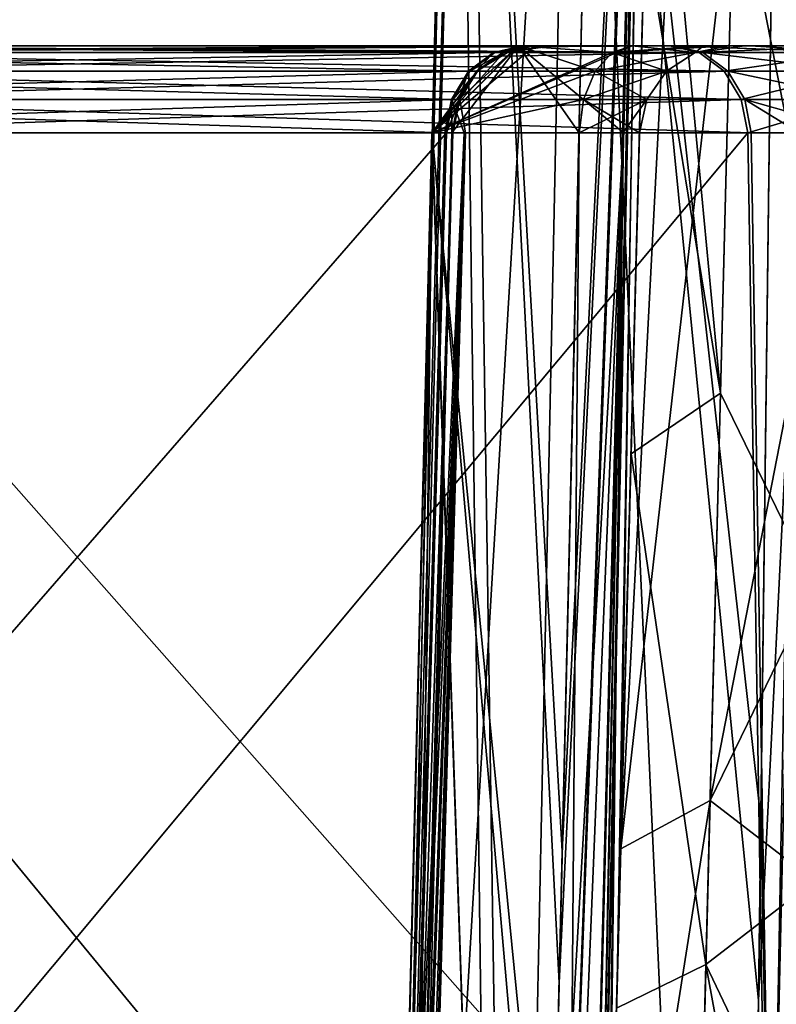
# Model space of a CAD drawing. Header units: inches. Extents: x -9.1 to 9.1, y -3.8 to 4.3.
# Tile 232 of 233: x -7.267 to -7.013, y 0.204 to 0.534. Entities that reach past the tile are written whole.
import ezdxf

# ---------------------------------------------------------------- set-up
doc = ezdxf.new("R2010")
doc.units = ezdxf.units.IN
doc.header["$LTSCALE"] = 65.185185
doc.header["$MEASUREMENT"] = 0
for name, color, linetype in [('1124', 7, 'CONTINUOUS'), ('1125', 7, 'CONTINUOUS'), ('1155', 7, 'CONTINUOUS'), ('1169', 7, 'CONTINUOUS'), ('2716', 7, 'CONTINUOUS'), ('2728', 7, 'CONTINUOUS'), ('2752', 7, 'CONTINUOUS'), ('2764', 7, 'CONTINUOUS'), ('322', 7, 'CONTINUOUS'), ('324', 7, 'CONTINUOUS'), ('3253', 7, 'CONTINUOUS'), ('3255', 7, 'CONTINUOUS'), ('3259', 7, 'CONTINUOUS'), ('326', 7, 'CONTINUOUS'), ('3263', 7, 'CONTINUOUS'), ('3265', 7, 'CONTINUOUS'), ('3267', 7, 'CONTINUOUS'), ('328', 7, 'CONTINUOUS'), ('3285', 7, 'CONTINUOUS'), ('3291', 7, 'CONTINUOUS'), ('330', 7, 'CONTINUOUS'), ('400', 7, 'CONTINUOUS'), ('414', 7, 'CONTINUOUS'), ('5943', 7, 'CONTINUOUS'), ('5949', 7, 'CONTINUOUS'), ('7999', 7, 'CONTINUOUS'), ('8026', 7, 'CONTINUOUS'), ('8027', 7, 'CONTINUOUS'), ('8031', 7, 'CONTINUOUS'), ('8032', 7, 'CONTINUOUS'), ('8033', 7, 'CONTINUOUS'), ('8034', 7, 'CONTINUOUS'), ('8035', 7, 'CONTINUOUS'), ('8036', 7, 'CONTINUOUS'), ('8037', 7, 'CONTINUOUS'), ('8038', 7, 'CONTINUOUS'), ('8039', 7, 'CONTINUOUS'), ('8043', 7, 'CONTINUOUS'), ('8044', 7, 'CONTINUOUS')]:
    doc.layers.add(name, color=color, linetype=linetype)

msp = doc.modelspace()

# ---------------------------------------------------------------- linework, layer by layer
at = {"layer": '1124', "linetype": 'Continuous'}
for points in [[(-6.97305, 0.5897, 4.02475), (-7.02695, 0.5897, 4.02475), (-7.03501, 0.27211, 4.38275), (-6.97305, 0.5897, 4.02475)], [(-6.97305, 0.5897, 4.02475), (-7.03501, 0.27211, 4.38275), (-6.96845, 0.40861, 4.26956), (-6.97305, 0.5897, 4.02475)], [(-6.96845, 0.40861, 4.26956), (-7.03501, 0.27211, 4.38275), (-6.96359, 0.21709, 4.41808), (-6.96845, 0.40861, 4.26956)], [(-7.03501, 0.27211, 4.38275), (-7.04051, 0.05586, 4.49567), (-6.96359, 0.21709, 4.41808), (-7.03501, 0.27211, 4.38275)], [(-7.0481, -0.24309, 4.55803), (-6.9519, -0.24309, 4.55803), (-6.96359, 0.21709, 4.41808), (-7.0481, -0.24309, 4.55803)], [(-7.04051, 0.05586, 4.49567), (-7.0481, -0.24309, 4.55803), (-6.96359, 0.21709, 4.41808), (-7.04051, 0.05586, 4.49567)]]:
    msp.add_3dface(points, dxfattribs=at)
at = {"layer": '1125', "linetype": 'Continuous'}
for points in [[(-7.02695, 0.5897, -4.02475), (-6.96499, 0.27211, -4.38275), (-7.03155, 0.40861, -4.26956), (-7.02695, 0.5897, -4.02475)], [(-7.02695, 0.5897, -4.02475), (-6.97305, 0.5897, -4.02475), (-6.96499, 0.27211, -4.38275), (-7.02695, 0.5897, -4.02475)], [(-7.03155, 0.40861, -4.26956), (-6.96499, 0.27211, -4.38275), (-7.03641, 0.21709, -4.41808), (-7.03155, 0.40861, -4.26956)], [(-6.96499, 0.27211, -4.38275), (-6.95949, 0.05586, -4.49567), (-7.03641, 0.21709, -4.41808), (-6.96499, 0.27211, -4.38275)], [(-6.9519, -0.24309, -4.55803), (-7.0481, -0.24309, -4.55803), (-7.03641, 0.21709, -4.41808), (-6.9519, -0.24309, -4.55803)], [(-6.95949, 0.05586, -4.49567), (-6.9519, -0.24309, -4.55803), (-7.03641, 0.21709, -4.41808), (-6.95949, 0.05586, -4.49567)]]:
    msp.add_3dface(points, dxfattribs=at)
at = {"layer": '1155', "linetype": 'Continuous'}
for points in [[(-7.02695, 0.5897, -4.02475), (-7.03155, 0.40861, -4.26956), (-7.04791, 0.58226, -4.02055), (-7.02695, 0.5897, -4.02475)], [(-7.03155, 0.40861, -4.26956), (-7.05694, 0.56393, -4.01079), (-7.04791, 0.58226, -4.02055), (-7.03155, 0.40861, -4.26956)], [(-7.06154, 0.38828, -4.24826), (-7.05694, 0.56393, -4.01079), (-7.03155, 0.40861, -4.26956), (-7.06154, 0.38828, -4.24826)], [(-7.06154, 0.38828, -4.24826), (-7.03155, 0.40861, -4.26956), (-7.03641, 0.21709, -4.41808), (-7.06154, 0.38828, -4.24826)], [(-7.0664, 0.2025, -4.39232), (-7.06154, 0.38828, -4.24826), (-7.03641, 0.21709, -4.41808), (-7.0664, 0.2025, -4.39232)], [(-7.0481, -0.24309, -4.55803), (-7.0664, 0.2025, -4.39232), (-7.03641, 0.21709, -4.41808), (-7.0481, -0.24309, -4.55803)]]:
    msp.add_3dface(points, dxfattribs=at)
at = {"layer": '1169', "linetype": 'Continuous'}
for points in [[(-7.02695, 0.5897, 4.02475), (-7.065, 0.25587, 4.35805), (-7.03501, 0.27211, 4.38275), (-7.02695, 0.5897, 4.02475)], [(-7.065, 0.25587, 4.35805), (-7.02695, 0.5897, 4.02475), (-7.04791, 0.58226, 4.02055), (-7.065, 0.25587, 4.35805)], [(-7.05694, 0.56393, 4.01079), (-7.065, 0.25587, 4.35805), (-7.04791, 0.58226, 4.02055), (-7.05694, 0.56393, 4.01079)], [(-7.065, 0.25587, 4.35805), (-7.0705, 0.04611, 4.46758), (-7.03501, 0.27211, 4.38275), (-7.065, 0.25587, 4.35805)], [(-7.0705, 0.04611, 4.46758), (-7.04051, 0.05586, 4.49567), (-7.03501, 0.27211, 4.38275), (-7.0705, 0.04611, 4.46758)]]:
    msp.add_3dface(points, dxfattribs=at)
at = {"layer": '2716', "linetype": 'Continuous'}
for points in [[(-7.14989, -0.355, -0.89353), (-7.09904, -0.355, -0.81377), (-7.12835, 0.49579, -0.8992), (-7.14989, -0.355, -0.89353)], [(-7.13364, 0.05103, -0.98762), (-7.14989, -0.355, -0.89353), (-7.12126, 0.49579, -0.98695), (-7.13364, 0.05103, -0.98762)], [(-7.12126, 0.49579, -0.98695), (-7.14989, -0.355, -0.89353), (-7.12835, 0.49579, -0.8992), (-7.12126, 0.49579, -0.98695)], [(-7.12835, 0.49579, -0.8992), (-7.09904, -0.355, -0.81377), (-7.08845, 0.09129, -0.82024), (-7.12835, 0.49579, -0.8992)], [(-7.07897, 0.49579, -0.82633), (-7.12835, 0.49579, -0.8992), (-7.08845, 0.09129, -0.82024), (-7.07897, 0.49579, -0.82633)]]:
    msp.add_3dface(points, dxfattribs=at)
at = {"layer": '2728', "linetype": 'Continuous'}
for points in [[(-7.14781, -0.355, -2.71171), (-7.14972, -0.355, -2.62493), (-7.11676, 0.82079, -2.70742), (-7.14781, -0.355, -2.71171)], [(-7.14972, -0.355, -2.62493), (-7.10468, -0.355, -2.55074), (-7.11998, 0.82079, -2.6329), (-7.14972, -0.355, -2.62493)], [(-7.11676, 0.82079, -2.70742), (-7.14972, -0.355, -2.62493), (-7.11998, 0.82079, -2.6329), (-7.11676, 0.82079, -2.70742)], [(-7.09904, -0.355, -2.78428), (-7.14781, -0.355, -2.71171), (-7.11676, 0.82079, -2.70742), (-7.09904, -0.355, -2.78428)], [(-7.11998, 0.82079, -2.6329), (-7.10468, -0.355, -2.55074), (-7.07993, 0.82079, -2.56998), (-7.11998, 0.82079, -2.6329)], [(-7.08563, 0.211, -2.77604), (-7.09904, -0.355, -2.78428), (-7.11676, 0.82079, -2.70742), (-7.08563, 0.211, -2.77604)], [(-7.07144, 0.82079, -2.76666), (-7.08563, 0.211, -2.77604), (-7.11676, 0.82079, -2.70742), (-7.07144, 0.82079, -2.76666)], [(-7.10468, -0.355, -2.55074), (-7.02616, -0.355, -2.51227), (-7.07993, 0.82079, -2.56998), (-7.10468, -0.355, -2.55074)], [(-7.02616, -0.355, -2.51227), (-7.01796, 0.26581, -2.52747), (-7.07993, 0.82079, -2.56998), (-7.02616, -0.355, -2.51227)], [(-7.01796, 0.26581, -2.52747), (-7.01107, 0.82079, -2.54133), (-7.07993, 0.82079, -2.56998), (-7.01796, 0.26581, -2.52747)]]:
    msp.add_3dface(points, dxfattribs=at)
at = {"layer": '2752', "linetype": 'Continuous'}
for points in [[(-7.10468, -0.355, 2.55269), (-7.14972, -0.355, 2.62688), (-7.07994, 0.82079, 2.57193), (-7.10468, -0.355, 2.55269)], [(-7.14972, -0.355, 2.62688), (-7.14781, -0.355, 2.71366), (-7.11998, 0.82079, 2.63485), (-7.14972, -0.355, 2.62688)], [(-7.07994, 0.82079, 2.57193), (-7.14972, -0.355, 2.62688), (-7.11998, 0.82079, 2.63485), (-7.07994, 0.82079, 2.57193)], [(-7.14781, -0.355, 2.71366), (-7.09904, -0.355, 2.78623), (-7.11676, 0.82079, 2.70937), (-7.14781, -0.355, 2.71366)], [(-7.11998, 0.82079, 2.63485), (-7.14781, -0.355, 2.71366), (-7.11676, 0.82079, 2.70937), (-7.11998, 0.82079, 2.63485)], [(-7.09904, -0.355, 2.78623), (-7.08459, 0.25512, 2.77732), (-7.11676, 0.82079, 2.70937), (-7.09904, -0.355, 2.78623)], [(-7.08459, 0.25512, 2.77732), (-7.07144, 0.82079, 2.76861), (-7.11676, 0.82079, 2.70937), (-7.08459, 0.25512, 2.77732)], [(-7.02616, -0.355, 2.51422), (-7.10468, -0.355, 2.55269), (-7.07994, 0.82079, 2.57193), (-7.02616, -0.355, 2.51422)], [(-7.01874, 0.20508, 2.52792), (-7.02616, -0.355, 2.51422), (-7.07994, 0.82079, 2.57193), (-7.01874, 0.20508, 2.52792)], [(-7.01107, 0.82079, 2.54328), (-7.01874, 0.20508, 2.52792), (-7.07994, 0.82079, 2.57193), (-7.01107, 0.82079, 2.54328)]]:
    msp.add_3dface(points, dxfattribs=at)
at = {"layer": '2764', "linetype": 'Continuous'}
for points in [[(-7.09904, -0.355, 0.81572), (-7.14977, -0.355, 0.89502), (-7.12823, 0.49579, 0.90073), (-7.09904, -0.355, 0.81572)], [(-7.14977, -0.355, 0.89502), (-7.14525, -0.355, 0.98905), (-7.12823, 0.49579, 0.90073), (-7.14977, -0.355, 0.89502)], [(-7.12823, 0.49579, 0.90073), (-7.14525, -0.355, 0.98905), (-7.13289, 0.09021, 0.98868), (-7.12823, 0.49579, 0.90073)], [(-7.12161, 0.49579, 0.9881), (-7.12823, 0.49579, 0.90073), (-7.13289, 0.09021, 0.98868), (-7.12161, 0.49579, 0.9881)], [(-7.08937, 0.05214, 0.82161), (-7.09904, -0.355, 0.81572), (-7.12823, 0.49579, 0.90073), (-7.08937, 0.05214, 0.82161)], [(-7.07897, 0.49579, 0.82828), (-7.08937, 0.05214, 0.82161), (-7.12823, 0.49579, 0.90073), (-7.07897, 0.49579, 0.82828)]]:
    msp.add_3dface(points, dxfattribs=at)
at = {"layer": '322', "linetype": 'Continuous'}
for points in [[(-7.06931, 0.09129, -0.78091), (-7.081, -0.355, 0.77727), (-7.05872, 0.49579, -0.78615), (-7.06931, 0.09129, -0.78091)], [(-7.05872, 0.49579, -0.78615), (-7.081, -0.355, 0.77727), (-7.07034, 0.05214, 0.78236), (-7.05872, 0.49579, -0.78615)], [(-7.05872, 0.49579, 0.7881), (-7.05872, 0.49579, -0.78615), (-7.07034, 0.05214, 0.78236), (-7.05872, 0.49579, 0.7881)]]:
    msp.add_3dface(points, dxfattribs=at)
at = {"layer": '324', "linetype": 'Continuous'}
for points in [[(-7.02122, 0.49579, -1.08972), (-7.01457, 0.09021, -1.09953), (-7.37286, 0.49579, -1.71107), (-7.02122, 0.49579, -1.08972)], [(-7.37286, 0.49579, -1.71107), (-7.01457, 0.09021, -1.09953), (-7.36007, 0.05102, -1.71212), (-7.37286, 0.49579, -1.71107)]]:
    msp.add_3dface(points, dxfattribs=at)
at = {"layer": '3253', "linetype": 'Continuous'}
for points in [[(-7.01457, 0.09021, -1.09953), (-7.02122, 0.49579, -1.08972), (-7.00512, 0.49588, -1.07253), (-7.01457, 0.09021, -1.09953)], [(-7.00717, -0.355, -1.11012), (-7.01457, 0.09021, -1.09953), (-7.00512, 0.49588, -1.07253), (-7.00717, -0.355, -1.11012)]]:
    msp.add_3dface(points, dxfattribs=at)
at = {"layer": '3255', "linetype": 'Continuous'}
for points in [[(-7.1364, 0.05103, -1.03115), (-7.14815, -0.355, -1.03033), (-7.11701, 0.49588, -1.00973), (-7.1364, 0.05103, -1.03115)], [(-7.14815, -0.355, -1.03033), (-7.14182, -0.35518, -1.00952), (-7.11701, 0.49588, -1.00973), (-7.14815, -0.355, -1.03033)], [(-7.14492, -0.355, -0.98798), (-7.13364, 0.05103, -0.98762), (-7.11701, 0.49588, -1.00973), (-7.14492, -0.355, -0.98798)], [(-7.14182, -0.35518, -1.00952), (-7.14492, -0.355, -0.98798), (-7.11701, 0.49588, -1.00973), (-7.14182, -0.35518, -1.00952)], [(-7.12343, 0.49579, -1.03188), (-7.1364, 0.05103, -1.03115), (-7.11701, 0.49588, -1.00973), (-7.12343, 0.49579, -1.03188)], [(-7.13364, 0.05103, -0.98762), (-7.12126, 0.49579, -0.98695), (-7.11701, 0.49588, -1.00973), (-7.13364, 0.05103, -0.98762)]]:
    msp.add_3dface(points, dxfattribs=at)
at = {"layer": '3259', "linetype": 'Continuous'}
for points in [[(-7.07897, 0.49579, -0.82633), (-7.08845, 0.09129, -0.82024), (-7.08574, -0.35523, -0.79656), (-7.07897, 0.49579, -0.82633)], [(-7.08574, -0.35523, -0.79656), (-7.081, -0.355, -0.77533), (-7.06427, 0.49588, -0.80904), (-7.08574, -0.35523, -0.79656)], [(-7.07897, 0.49579, -0.82633), (-7.08574, -0.35523, -0.79656), (-7.06427, 0.49588, -0.80904), (-7.07897, 0.49579, -0.82633)], [(-7.081, -0.355, -0.77533), (-7.06931, 0.09129, -0.78091), (-7.06427, 0.49588, -0.80904), (-7.081, -0.355, -0.77533)], [(-7.06931, 0.09129, -0.78091), (-7.05872, 0.49579, -0.78615), (-7.06427, 0.49588, -0.80904), (-7.06931, 0.09129, -0.78091)]]:
    msp.add_3dface(points, dxfattribs=at)
at = {"layer": '326', "linetype": 'Continuous'}
for points in [[(-7.12343, 0.49579, -1.03188), (-7.46948, 0.49579, -1.64335), (-7.47596, 0.09077, -1.63326), (-7.12343, 0.49579, -1.03188)], [(-7.1364, 0.05103, -1.03115), (-7.12343, 0.49579, -1.03188), (-7.47596, 0.09077, -1.63326), (-7.1364, 0.05103, -1.03115)]]:
    msp.add_3dface(points, dxfattribs=at)
at = {"layer": '3263', "linetype": 'Continuous'}
for points in [[(-7.09904, -0.355, 0.81572), (-7.08937, 0.05214, 0.82161), (-7.06404, 0.49588, 0.81054), (-7.09904, -0.355, 0.81572)], [(-7.08574, -0.35518, 0.79851), (-7.09904, -0.355, 0.81572), (-7.06404, 0.49588, 0.81054), (-7.08574, -0.35518, 0.79851)], [(-7.08937, 0.05214, 0.82161), (-7.07897, 0.49579, 0.82828), (-7.06404, 0.49588, 0.81054), (-7.08937, 0.05214, 0.82161)], [(-7.081, -0.355, 0.77727), (-7.08574, -0.35518, 0.79851), (-7.06404, 0.49588, 0.81054), (-7.081, -0.355, 0.77727)], [(-7.07034, 0.05214, 0.78236), (-7.081, -0.355, 0.77727), (-7.06404, 0.49588, 0.81054), (-7.07034, 0.05214, 0.78236)], [(-7.05872, 0.49579, 0.7881), (-7.07034, 0.05214, 0.78236), (-7.06404, 0.49588, 0.81054), (-7.05872, 0.49579, 0.7881)]]:
    msp.add_3dface(points, dxfattribs=at)
at = {"layer": '3265', "linetype": 'Continuous'}
for points in [[(-7.14859, -0.355, 1.03111), (-7.13573, 0.09021, 1.03204), (-7.11747, 0.49588, 1.01026), (-7.14859, -0.355, 1.03111)], [(-7.14227, -0.35523, 1.01045), (-7.14859, -0.355, 1.03111), (-7.11747, 0.49588, 1.01026), (-7.14227, -0.35523, 1.01045)], [(-7.12161, 0.49579, 0.9881), (-7.14227, -0.35523, 1.01045), (-7.11747, 0.49588, 1.01026), (-7.12161, 0.49579, 0.9881)], [(-7.12161, 0.49579, 0.9881), (-7.13289, 0.09021, 0.98868), (-7.14227, -0.35523, 1.01045), (-7.12161, 0.49579, 0.9881)], [(-7.13573, 0.09021, 1.03204), (-7.12391, 0.49579, 1.03273), (-7.11747, 0.49588, 1.01026), (-7.13573, 0.09021, 1.03204)]]:
    msp.add_3dface(points, dxfattribs=at)
at = {"layer": '3267', "linetype": 'Continuous'}
for points in [[(-7.0224, 0.49579, 1.09181), (-7.01513, 0.05103, 1.1026), (-7.00678, 0.49588, 1.07494), (-7.0224, 0.49579, 1.09181)], [(-7.01513, 0.05103, 1.1026), (-7.00839, -0.355, 1.11228), (-7.00678, 0.49588, 1.07494), (-7.01513, 0.05103, 1.1026)]]:
    msp.add_3dface(points, dxfattribs=at)
at = {"layer": '328', "linetype": 'Continuous'}
for points in [[(-7.46948, 0.49579, 1.64335), (-7.13573, 0.09021, 1.03204), (-7.47661, 0.05046, 1.63227), (-7.46948, 0.49579, 1.64335)], [(-7.12391, 0.49579, 1.03273), (-7.13573, 0.09021, 1.03204), (-7.46948, 0.49579, 1.64335), (-7.12391, 0.49579, 1.03273)]]:
    msp.add_3dface(points, dxfattribs=at)
at = {"layer": '3285', "linetype": 'Continuous'}
for points in [[(-7.02616, -0.355, 2.51422), (-7.01874, 0.20508, 2.52792), (-6.98829, 0.82088, 2.53542), (-7.02616, -0.355, 2.51422)], [(-7.00603, -0.35518, 2.50597), (-7.02616, -0.355, 2.51422), (-6.98829, 0.82088, 2.53542), (-7.00603, -0.35518, 2.50597)], [(-7.01874, 0.20508, 2.52792), (-7.01107, 0.82079, 2.54328), (-6.98829, 0.82088, 2.53542), (-7.01874, 0.20508, 2.52792)]]:
    msp.add_3dface(points, dxfattribs=at)
at = {"layer": '3291', "linetype": 'Continuous'}
for points in [[(-7.08459, 0.25512, 2.77732), (-7.09904, -0.355, 2.78623), (-7.0562, 0.82088, 2.78576), (-7.08459, 0.25512, 2.77732)], [(-7.09904, -0.355, 2.78623), (-7.08574, -0.35523, 2.80344), (-7.0562, 0.82088, 2.78576), (-7.09904, -0.355, 2.78623)], [(-7.08574, -0.35523, 2.80344), (-7.081, -0.355, 2.82467), (-7.0562, 0.82088, 2.78576), (-7.08574, -0.35523, 2.80344)], [(-7.07144, 0.82079, 2.76861), (-7.08459, 0.25512, 2.77732), (-7.0562, 0.82088, 2.78576), (-7.07144, 0.82079, 2.76861)], [(-7.081, -0.355, 2.82467), (-7.06502, 0.25512, 2.81699), (-7.0562, 0.82088, 2.78576), (-7.081, -0.355, 2.82467)], [(-7.06502, 0.25512, 2.81699), (-7.05021, 0.82079, 2.80949), (-7.0562, 0.82088, 2.78576), (-7.06502, 0.25512, 2.81699)]]:
    msp.add_3dface(points, dxfattribs=at)
at = {"layer": '330', "linetype": 'Continuous'}
for points in [[(-7.0224, 0.49579, 1.09181), (-7.37286, 0.49579, 1.71107), (-7.36119, 0.08989, 1.71202), (-7.0224, 0.49579, 1.09181)], [(-7.01513, 0.05103, 1.1026), (-7.0224, 0.49579, 1.09181), (-7.36119, 0.08989, 1.71202), (-7.01513, 0.05103, 1.1026)]]:
    msp.add_3dface(points, dxfattribs=at)
at = {"layer": '400', "linetype": 'Continuous'}
for points in [[(-7.0503, 0.81729, -3.52136), (-7.081, -0.355, -2.82273), (-7.05021, 0.82079, -3.4926), (-7.0503, 0.81729, -3.52136)], [(-7.05021, 0.82079, -3.4926), (-7.081, -0.355, -2.82273), (-7.06618, 0.211, -2.81561), (-7.05021, 0.82079, -3.4926)], [(-7.05021, 0.82079, -2.80755), (-7.05021, 0.82079, -3.4926), (-7.06618, 0.211, -2.81561), (-7.05021, 0.82079, -2.80755)], [(-7.05057, 0.807, -3.54845), (-7.081, -0.355, -2.82273), (-7.0503, 0.81729, -3.52136), (-7.05057, 0.807, -3.54845)], [(-7.05694, 0.56393, -4.01079), (-7.081, -0.355, -2.82273), (-7.05057, 0.807, -3.54845), (-7.05694, 0.56393, -4.01079)], [(-7.06154, 0.38828, -4.24826), (-7.081, -0.355, -2.82273), (-7.05694, 0.56393, -4.01079), (-7.06154, 0.38828, -4.24826)], [(-7.0664, 0.2025, -4.39232), (-7.081, -0.355, -2.82273), (-7.06154, 0.38828, -4.24826), (-7.0664, 0.2025, -4.39232)]]:
    msp.add_3dface(points, dxfattribs=at)
at = {"layer": '414', "linetype": 'Continuous'}
for points in [[(-7.081, -0.355, 2.82467), (-7.081, -0.355, 4.53391), (-7.05021, 0.82079, 3.4926), (-7.081, -0.355, 2.82467)], [(-7.06502, 0.25512, 2.81699), (-7.081, -0.355, 2.82467), (-7.05021, 0.82079, 3.4926), (-7.06502, 0.25512, 2.81699)], [(-7.05021, 0.82079, 3.4926), (-7.081, -0.355, 4.53391), (-7.05031, 0.81688, 3.523), (-7.05021, 0.82079, 3.4926)], [(-7.05021, 0.82079, 2.80949), (-7.06502, 0.25512, 2.81699), (-7.05021, 0.82079, 3.4926), (-7.05021, 0.82079, 2.80949)], [(-7.05031, 0.81688, 3.523), (-7.081, -0.355, 4.53391), (-7.05057, 0.807, 3.54845), (-7.05031, 0.81688, 3.523)], [(-7.05057, 0.807, 3.54845), (-7.081, -0.355, 4.53391), (-7.05694, 0.56393, 4.01079), (-7.05057, 0.807, 3.54845)], [(-7.05694, 0.56393, 4.01079), (-7.081, -0.355, 4.53391), (-7.065, 0.25587, 4.35805), (-7.05694, 0.56393, 4.01079)], [(-7.065, 0.25587, 4.35805), (-7.081, -0.355, 4.53391), (-7.0705, 0.04611, 4.46758), (-7.065, 0.25587, 4.35805)]]:
    msp.add_3dface(points, dxfattribs=at)
at = {"layer": '5943', "linetype": 'Continuous'}
for points in [[(-7.09904, -0.355, -2.78428), (-7.08563, 0.211, -2.77604), (-7.05565, 0.82088, -2.78486), (-7.09904, -0.355, -2.78428)], [(-7.08574, -0.35518, -2.80149), (-7.09904, -0.355, -2.78428), (-7.05565, 0.82088, -2.78486), (-7.08574, -0.35518, -2.80149)], [(-7.081, -0.355, -2.82273), (-7.08574, -0.35518, -2.80149), (-7.05565, 0.82088, -2.78486), (-7.081, -0.355, -2.82273)], [(-7.08563, 0.211, -2.77604), (-7.07144, 0.82079, -2.76666), (-7.05565, 0.82088, -2.78486), (-7.08563, 0.211, -2.77604)], [(-7.06618, 0.211, -2.81561), (-7.081, -0.355, -2.82273), (-7.05565, 0.82088, -2.78486), (-7.06618, 0.211, -2.81561)], [(-7.05021, 0.82079, -2.80755), (-7.06618, 0.211, -2.81561), (-7.05565, 0.82088, -2.78486), (-7.05021, 0.82079, -2.80755)]]:
    msp.add_3dface(points, dxfattribs=at)
at = {"layer": '5949', "linetype": 'Continuous'}
for points in [[(-7.01107, 0.82079, -2.54133), (-7.01796, 0.26581, -2.52747), (-7.00603, -0.35523, -2.50402), (-7.01107, 0.82079, -2.54133)], [(-7.02616, -0.355, -2.51227), (-7.00603, -0.35523, -2.50402), (-7.01796, 0.26581, -2.52747), (-7.02616, -0.355, -2.51227)]]:
    msp.add_3dface(points, dxfattribs=at)
at = {"layer": '7999', "linetype": 'Continuous'}
for points in [[(-7.44338, 0.525, 1.65812), (-7.39896, 0.525, 1.6963), (-7.09781, 0.525, 1.0475), (-7.44338, 0.525, 1.65812)], [(-7.44338, 0.525, -1.65812), (-7.09733, 0.525, -1.04665), (-7.39896, 0.525, -1.6963), (-7.44338, 0.525, -1.65812)], [(-7.39896, 0.525, 1.6963), (-7.0485, 0.525, 1.07704), (-7.09781, 0.525, 1.0475), (-7.39896, 0.525, 1.6963)], [(-7.39896, 0.525, -1.6963), (-7.09733, 0.525, -1.04665), (-7.04732, 0.525, -1.07495), (-7.39896, 0.525, -1.6963)], [(-7.09935, 0.525, -0.90684), (-7.06112, 0.525, -0.85043), (-7.09386, 0.525, -0.97476), (-7.09935, 0.525, -0.90684)], [(-7.09413, 0.525, 0.97609), (-7.08751, 0.525, 1.01154), (-7.09926, 0.525, 0.90847), (-7.09413, 0.525, 0.97609)], [(-7.09926, 0.525, 0.90847), (-7.08751, 0.525, 1.01154), (-7.06112, 0.525, 0.85238), (-7.09926, 0.525, 0.90847)], [(-7.09781, 0.525, 1.0475), (-7.0485, 0.525, 1.07704), (-7.08751, 0.525, 1.01154), (-7.09781, 0.525, 1.0475)], [(-7.09733, 0.525, -1.04665), (-7.08705, 0.525, -1.01121), (-7.04732, 0.525, -1.07495), (-7.09733, 0.525, -1.04665)], [(-7.09386, 0.525, -0.97476), (-7.06112, 0.525, -0.85043), (-7.08705, 0.525, -1.01121), (-7.09386, 0.525, -0.97476)], [(-7.08751, 0.525, 1.01154), (-7.0485, 0.525, 1.07704), (-7.06112, 0.525, 0.85238), (-7.08751, 0.525, 1.01154)], [(-7.08705, 0.525, -1.01121), (-7.06112, 0.525, -0.85043), (-7.04732, 0.525, -1.07495), (-7.08705, 0.525, -1.01121)], [(-7.06112, 0.525, 0.85238), (-7.0485, 0.525, 1.07704), (-7.03724, 0.525, 0.82401), (-7.06112, 0.525, 0.85238)], [(-7.06112, 0.525, -0.85043), (-7.0376, 0.525, -0.82277), (-7.04732, 0.525, -1.07495), (-7.06112, 0.525, -0.85043)], [(-7.0485, 0.525, 1.07704), (-7.0235, 0.525, 1.05004), (-7.03724, 0.525, 0.82401), (-7.0485, 0.525, 1.07704)], [(-7.0376, 0.525, -0.82277), (-7.02873, 0.525, -0.78615), (-7.04732, 0.525, -1.07495), (-7.0376, 0.525, -0.82277)], [(-7.04732, 0.525, -1.07495), (-7.02873, 0.525, -0.78615), (-7.02156, 0.525, -1.04745), (-7.04732, 0.525, -1.07495)], [(-7.03724, 0.525, 0.82401), (-7.0235, 0.525, 1.05004), (-7.02873, 0.525, 0.7881), (-7.03724, 0.525, 0.82401)], [(-7.02873, 0.525, 0.7881), (-7.0235, 0.525, 1.05004), (-7.02873, 0.525, -0.78615), (-7.02873, 0.525, 0.7881)], [(-7.02873, 0.525, -0.78615), (-7.0235, 0.525, 1.05004), (-7.02156, 0.525, -1.04745), (-7.02873, 0.525, -0.78615)], [(-7.0235, 0.525, 1.05004), (-6.98814, 0.525, 1.03699), (-7.02156, 0.525, -1.04745), (-7.0235, 0.525, 1.05004)], [(-7.02156, 0.525, -1.04745), (-6.98814, 0.525, 1.03699), (-6.98747, 0.525, -1.03497), (-7.02156, 0.525, -1.04745)]]:
    msp.add_3dface(points, dxfattribs=at)
at = {"layer": '8026', "linetype": 'Continuous'}
for points in [[(-7.04732, 0.525, -1.07495), (-7.02156, 0.525, -1.04745), (-6.9861, 0.52279, -1.04618), (-7.04732, 0.525, -1.07495)], [(-7.03749, 0.52279, -1.08052), (-7.04732, 0.525, -1.07495), (-6.9861, 0.52279, -1.04618), (-7.03749, 0.52279, -1.08052)], [(-7.02156, 0.525, -1.04745), (-6.98747, 0.525, -1.03497), (-6.9861, 0.52279, -1.04618), (-7.02156, 0.525, -1.04745)], [(-7.0291, 0.51649, -1.08526), (-7.03749, 0.52279, -1.08052), (-6.98492, 0.51649, -1.05574), (-7.0291, 0.51649, -1.08526)], [(-6.98492, 0.51649, -1.05574), (-7.03749, 0.52279, -1.08052), (-6.9861, 0.52279, -1.04618), (-6.98492, 0.51649, -1.05574)], [(-7.0234, 0.50702, -1.08849), (-7.0291, 0.51649, -1.08526), (-6.98412, 0.50702, -1.06224), (-7.0234, 0.50702, -1.08849)], [(-6.98412, 0.50702, -1.06224), (-7.0291, 0.51649, -1.08526), (-6.98492, 0.51649, -1.05574), (-6.98412, 0.50702, -1.06224)], [(-7.00512, 0.49588, -1.07253), (-7.02122, 0.49579, -1.08972), (-7.0234, 0.50702, -1.08849), (-7.00512, 0.49588, -1.07253)], [(-6.98382, 0.49579, -1.06473), (-7.00512, 0.49588, -1.07253), (-7.0234, 0.50702, -1.08849), (-6.98382, 0.49579, -1.06473)], [(-6.98382, 0.49579, -1.06473), (-7.0234, 0.50702, -1.08849), (-6.98412, 0.50702, -1.06224), (-6.98382, 0.49579, -1.06473)]]:
    msp.add_3dface(points, dxfattribs=at)
at = {"layer": '8027', "linetype": 'Continuous'}
for points in [[(-7.39896, 0.525, -1.6963), (-7.04732, 0.525, -1.07495), (-7.03749, 0.52279, -1.08052), (-7.39896, 0.525, -1.6963)], [(-7.38913, 0.52279, -1.70186), (-7.39896, 0.525, -1.6963), (-7.03749, 0.52279, -1.08052), (-7.38913, 0.52279, -1.70186)], [(-7.38074, 0.51649, -1.70661), (-7.38913, 0.52279, -1.70186), (-7.03749, 0.52279, -1.08052), (-7.38074, 0.51649, -1.70661)], [(-7.0291, 0.51649, -1.08526), (-7.38074, 0.51649, -1.70661), (-7.03749, 0.52279, -1.08052), (-7.0291, 0.51649, -1.08526)], [(-7.37504, 0.50702, -1.70983), (-7.38074, 0.51649, -1.70661), (-7.0291, 0.51649, -1.08526), (-7.37504, 0.50702, -1.70983)], [(-7.0234, 0.50702, -1.08849), (-7.37504, 0.50702, -1.70983), (-7.0291, 0.51649, -1.08526), (-7.0234, 0.50702, -1.08849)], [(-7.02122, 0.49579, -1.08972), (-7.37286, 0.49579, -1.71107), (-7.37504, 0.50702, -1.70983), (-7.02122, 0.49579, -1.08972)], [(-7.02122, 0.49579, -1.08972), (-7.37504, 0.50702, -1.70983), (-7.0234, 0.50702, -1.08849), (-7.02122, 0.49579, -1.08972)]]:
    msp.add_3dface(points, dxfattribs=at)
at = {"layer": '8031', "linetype": 'Continuous'}
for points in [[(-7.09733, 0.525, -1.04665), (-7.44338, 0.525, -1.65812), (-7.45322, 0.52279, -1.65256), (-7.09733, 0.525, -1.04665)], [(-7.10717, 0.52279, -1.04108), (-7.09733, 0.525, -1.04665), (-7.45322, 0.52279, -1.65256), (-7.10717, 0.52279, -1.04108)], [(-7.4616, 0.51649, -1.64781), (-7.11555, 0.51649, -1.03634), (-7.45322, 0.52279, -1.65256), (-7.4616, 0.51649, -1.64781)], [(-7.11555, 0.51649, -1.03634), (-7.10717, 0.52279, -1.04108), (-7.45322, 0.52279, -1.65256), (-7.11555, 0.51649, -1.03634)], [(-7.4673, 0.50702, -1.64458), (-7.12125, 0.50702, -1.03311), (-7.4616, 0.51649, -1.64781), (-7.4673, 0.50702, -1.64458)], [(-7.12125, 0.50702, -1.03311), (-7.11555, 0.51649, -1.03634), (-7.4616, 0.51649, -1.64781), (-7.12125, 0.50702, -1.03311)], [(-7.46948, 0.49579, -1.64335), (-7.12343, 0.49579, -1.03188), (-7.12125, 0.50702, -1.03311), (-7.46948, 0.49579, -1.64335)], [(-7.46948, 0.49579, -1.64335), (-7.12125, 0.50702, -1.03311), (-7.4673, 0.50702, -1.64458), (-7.46948, 0.49579, -1.64335)]]:
    msp.add_3dface(points, dxfattribs=at)
at = {"layer": '8032', "linetype": 'Continuous'}
for points in [[(-7.09386, 0.525, -0.97476), (-7.08705, 0.525, -1.01121), (-7.10717, 0.52279, -1.04108), (-7.09386, 0.525, -0.97476)], [(-7.10419, 0.52279, -0.97935), (-7.09386, 0.525, -0.97476), (-7.10717, 0.52279, -1.04108), (-7.10419, 0.52279, -0.97935)], [(-7.08705, 0.525, -1.01121), (-7.09733, 0.525, -1.04665), (-7.10717, 0.52279, -1.04108), (-7.08705, 0.525, -1.01121)], [(-7.11299, 0.51649, -0.98326), (-7.10419, 0.52279, -0.97935), (-7.11555, 0.51649, -1.03634), (-7.11299, 0.51649, -0.98326)], [(-7.11555, 0.51649, -1.03634), (-7.10419, 0.52279, -0.97935), (-7.10717, 0.52279, -1.04108), (-7.11555, 0.51649, -1.03634)], [(-7.11898, 0.50702, -0.98593), (-7.11299, 0.51649, -0.98326), (-7.12125, 0.50702, -1.03311), (-7.11898, 0.50702, -0.98593)], [(-7.12125, 0.50702, -1.03311), (-7.11299, 0.51649, -0.98326), (-7.11555, 0.51649, -1.03634), (-7.12125, 0.50702, -1.03311)], [(-7.12343, 0.49579, -1.03188), (-7.11701, 0.49588, -1.00973), (-7.11898, 0.50702, -0.98593), (-7.12343, 0.49579, -1.03188)], [(-7.12343, 0.49579, -1.03188), (-7.11898, 0.50702, -0.98593), (-7.12125, 0.50702, -1.03311), (-7.12343, 0.49579, -1.03188)], [(-7.11701, 0.49588, -1.00973), (-7.12126, 0.49579, -0.98695), (-7.11898, 0.50702, -0.98593), (-7.11701, 0.49588, -1.00973)]]:
    msp.add_3dface(points, dxfattribs=at)
at = {"layer": '8033', "linetype": 'Continuous'}
for points in [[(-7.12835, 0.49579, -0.8992), (-7.07897, 0.49579, -0.82633), (-7.09935, 0.525, -0.90684), (-7.12835, 0.49579, -0.8992)], [(-7.12835, 0.49579, -0.8992), (-7.09935, 0.525, -0.90684), (-7.09386, 0.525, -0.97476), (-7.12835, 0.49579, -0.8992)], [(-7.12835, 0.49579, -0.8992), (-7.09386, 0.525, -0.97476), (-7.10419, 0.52279, -0.97935), (-7.12835, 0.49579, -0.8992)], [(-7.09935, 0.525, -0.90684), (-7.07897, 0.49579, -0.82633), (-7.07748, 0.50702, -0.82834), (-7.09935, 0.525, -0.90684)], [(-7.06112, 0.525, -0.85043), (-7.09935, 0.525, -0.90684), (-7.06784, 0.52279, -0.84135), (-7.06112, 0.525, -0.85043)], [(-7.09935, 0.525, -0.90684), (-7.07748, 0.50702, -0.82834), (-7.07358, 0.51649, -0.83361), (-7.09935, 0.525, -0.90684)], [(-7.09935, 0.525, -0.90684), (-7.07358, 0.51649, -0.83361), (-7.06784, 0.52279, -0.84135), (-7.09935, 0.525, -0.90684)], [(-7.11299, 0.51649, -0.98326), (-7.12835, 0.49579, -0.8992), (-7.10419, 0.52279, -0.97935), (-7.11299, 0.51649, -0.98326)], [(-7.11898, 0.50702, -0.98593), (-7.12835, 0.49579, -0.8992), (-7.11299, 0.51649, -0.98326), (-7.11898, 0.50702, -0.98593)], [(-7.12126, 0.49579, -0.98695), (-7.12835, 0.49579, -0.8992), (-7.11898, 0.50702, -0.98593), (-7.12126, 0.49579, -0.98695)]]:
    msp.add_3dface(points, dxfattribs=at)
at = {"layer": '8034', "linetype": 'Continuous'}
for points in [[(-7.02873, 0.525, -0.78615), (-7.0376, 0.525, -0.82277), (-7.06784, 0.52279, -0.84135), (-7.02873, 0.525, -0.78615)], [(-7.04003, 0.52279, -0.78615), (-7.02873, 0.525, -0.78615), (-7.06784, 0.52279, -0.84135), (-7.04003, 0.52279, -0.78615)], [(-7.0376, 0.525, -0.82277), (-7.06112, 0.525, -0.85043), (-7.06784, 0.52279, -0.84135), (-7.0376, 0.525, -0.82277)], [(-7.04967, 0.51649, -0.78615), (-7.04003, 0.52279, -0.78615), (-7.07358, 0.51649, -0.83361), (-7.04967, 0.51649, -0.78615)], [(-7.07358, 0.51649, -0.83361), (-7.04003, 0.52279, -0.78615), (-7.06784, 0.52279, -0.84135), (-7.07358, 0.51649, -0.83361)], [(-7.05622, 0.50702, -0.78615), (-7.04967, 0.51649, -0.78615), (-7.07748, 0.50702, -0.82834), (-7.05622, 0.50702, -0.78615)], [(-7.07748, 0.50702, -0.82834), (-7.04967, 0.51649, -0.78615), (-7.07358, 0.51649, -0.83361), (-7.07748, 0.50702, -0.82834)], [(-7.07897, 0.49579, -0.82633), (-7.06427, 0.49588, -0.80904), (-7.05622, 0.50702, -0.78615), (-7.07897, 0.49579, -0.82633)], [(-7.07897, 0.49579, -0.82633), (-7.05622, 0.50702, -0.78615), (-7.07748, 0.50702, -0.82834), (-7.07897, 0.49579, -0.82633)], [(-7.06427, 0.49588, -0.80904), (-7.05872, 0.49579, -0.78615), (-7.05622, 0.50702, -0.78615), (-7.06427, 0.49588, -0.80904)]]:
    msp.add_3dface(points, dxfattribs=at)
at = {"layer": '8035', "linetype": 'Continuous'}
for points in [[(-7.02873, 0.525, 0.7881), (-7.02873, 0.525, -0.78615), (-7.04003, 0.52279, -0.78615), (-7.02873, 0.525, 0.7881)], [(-7.04003, 0.52279, 0.7881), (-7.02873, 0.525, 0.7881), (-7.04003, 0.52279, -0.78615), (-7.04003, 0.52279, 0.7881)], [(-7.04967, 0.51649, 0.7881), (-7.04003, 0.52279, 0.7881), (-7.04003, 0.52279, -0.78615), (-7.04967, 0.51649, 0.7881)], [(-7.04967, 0.51649, -0.78615), (-7.04967, 0.51649, 0.7881), (-7.04003, 0.52279, -0.78615), (-7.04967, 0.51649, -0.78615)], [(-7.05622, 0.50702, 0.7881), (-7.04967, 0.51649, 0.7881), (-7.04967, 0.51649, -0.78615), (-7.05622, 0.50702, 0.7881)], [(-7.05622, 0.50702, -0.78615), (-7.05622, 0.50702, 0.7881), (-7.04967, 0.51649, -0.78615), (-7.05622, 0.50702, -0.78615)], [(-7.05872, 0.49579, -0.78615), (-7.05872, 0.49579, 0.7881), (-7.05622, 0.50702, 0.7881), (-7.05872, 0.49579, -0.78615)], [(-7.05872, 0.49579, -0.78615), (-7.05622, 0.50702, 0.7881), (-7.05622, 0.50702, -0.78615), (-7.05872, 0.49579, -0.78615)]]:
    msp.add_3dface(points, dxfattribs=at)
at = {"layer": '8036', "linetype": 'Continuous'}
for points in [[(-7.06785, 0.52279, 0.8433), (-7.06112, 0.525, 0.85238), (-7.04003, 0.52279, 0.7881), (-7.06785, 0.52279, 0.8433)], [(-7.06112, 0.525, 0.85238), (-7.03724, 0.525, 0.82401), (-7.04003, 0.52279, 0.7881), (-7.06112, 0.525, 0.85238)], [(-7.03724, 0.525, 0.82401), (-7.02873, 0.525, 0.7881), (-7.04003, 0.52279, 0.7881), (-7.03724, 0.525, 0.82401)], [(-7.07358, 0.51649, 0.83555), (-7.06785, 0.52279, 0.8433), (-7.04967, 0.51649, 0.7881), (-7.07358, 0.51649, 0.83555)], [(-7.04967, 0.51649, 0.7881), (-7.06785, 0.52279, 0.8433), (-7.04003, 0.52279, 0.7881), (-7.04967, 0.51649, 0.7881)], [(-7.07748, 0.50702, 0.83029), (-7.07358, 0.51649, 0.83555), (-7.05622, 0.50702, 0.7881), (-7.07748, 0.50702, 0.83029)], [(-7.05622, 0.50702, 0.7881), (-7.07358, 0.51649, 0.83555), (-7.04967, 0.51649, 0.7881), (-7.05622, 0.50702, 0.7881)], [(-7.06404, 0.49588, 0.81054), (-7.07897, 0.49579, 0.82828), (-7.07748, 0.50702, 0.83029), (-7.06404, 0.49588, 0.81054)], [(-7.05872, 0.49579, 0.7881), (-7.06404, 0.49588, 0.81054), (-7.07748, 0.50702, 0.83029), (-7.05872, 0.49579, 0.7881)], [(-7.05872, 0.49579, 0.7881), (-7.07748, 0.50702, 0.83029), (-7.05622, 0.50702, 0.7881), (-7.05872, 0.49579, 0.7881)]]:
    msp.add_3dface(points, dxfattribs=at)
at = {"layer": '8037', "linetype": 'Continuous'}
for points in [[(-7.12823, 0.49579, 0.90073), (-7.12161, 0.49579, 0.9881), (-7.09926, 0.525, 0.90847), (-7.12823, 0.49579, 0.90073)], [(-7.12823, 0.49579, 0.90073), (-7.09926, 0.525, 0.90847), (-7.06112, 0.525, 0.85238), (-7.12823, 0.49579, 0.90073)], [(-7.12823, 0.49579, 0.90073), (-7.06112, 0.525, 0.85238), (-7.06785, 0.52279, 0.8433), (-7.12823, 0.49579, 0.90073)], [(-7.09926, 0.525, 0.90847), (-7.12161, 0.49579, 0.9881), (-7.11932, 0.50702, 0.9871), (-7.09926, 0.525, 0.90847)], [(-7.09926, 0.525, 0.90847), (-7.11932, 0.50702, 0.9871), (-7.11331, 0.51649, 0.98447), (-7.09926, 0.525, 0.90847)], [(-7.09926, 0.525, 0.90847), (-7.11331, 0.51649, 0.98447), (-7.10449, 0.52279, 0.98061), (-7.09926, 0.525, 0.90847)], [(-7.09413, 0.525, 0.97609), (-7.09926, 0.525, 0.90847), (-7.10449, 0.52279, 0.98061), (-7.09413, 0.525, 0.97609)], [(-7.07358, 0.51649, 0.83555), (-7.12823, 0.49579, 0.90073), (-7.06785, 0.52279, 0.8433), (-7.07358, 0.51649, 0.83555)], [(-7.07748, 0.50702, 0.83029), (-7.12823, 0.49579, 0.90073), (-7.07358, 0.51649, 0.83555), (-7.07748, 0.50702, 0.83029)], [(-7.07897, 0.49579, 0.82828), (-7.12823, 0.49579, 0.90073), (-7.07748, 0.50702, 0.83029), (-7.07897, 0.49579, 0.82828)]]:
    msp.add_3dface(points, dxfattribs=at)
at = {"layer": '8038', "linetype": 'Continuous'}
for points in [[(-7.10765, 0.52279, 1.04194), (-7.09781, 0.525, 1.0475), (-7.10449, 0.52279, 0.98061), (-7.10765, 0.52279, 1.04194)], [(-7.09781, 0.525, 1.0475), (-7.08751, 0.525, 1.01154), (-7.10449, 0.52279, 0.98061), (-7.09781, 0.525, 1.0475)], [(-7.08751, 0.525, 1.01154), (-7.09413, 0.525, 0.97609), (-7.10449, 0.52279, 0.98061), (-7.08751, 0.525, 1.01154)], [(-7.11603, 0.51649, 1.03719), (-7.10765, 0.52279, 1.04194), (-7.11331, 0.51649, 0.98447), (-7.11603, 0.51649, 1.03719)], [(-7.11331, 0.51649, 0.98447), (-7.10765, 0.52279, 1.04194), (-7.10449, 0.52279, 0.98061), (-7.11331, 0.51649, 0.98447)], [(-7.12174, 0.50702, 1.03397), (-7.11603, 0.51649, 1.03719), (-7.11932, 0.50702, 0.9871), (-7.12174, 0.50702, 1.03397)], [(-7.11932, 0.50702, 0.9871), (-7.11603, 0.51649, 1.03719), (-7.11331, 0.51649, 0.98447), (-7.11932, 0.50702, 0.9871)], [(-7.11747, 0.49588, 1.01026), (-7.12391, 0.49579, 1.03273), (-7.12174, 0.50702, 1.03397), (-7.11747, 0.49588, 1.01026)], [(-7.12161, 0.49579, 0.9881), (-7.11747, 0.49588, 1.01026), (-7.12174, 0.50702, 1.03397), (-7.12161, 0.49579, 0.9881)], [(-7.12161, 0.49579, 0.9881), (-7.12174, 0.50702, 1.03397), (-7.11932, 0.50702, 0.9871), (-7.12161, 0.49579, 0.9881)]]:
    msp.add_3dface(points, dxfattribs=at)
at = {"layer": '8039', "linetype": 'Continuous'}
for points in [[(-7.45322, 0.52279, 1.65256), (-7.44338, 0.525, 1.65812), (-7.10765, 0.52279, 1.04194), (-7.45322, 0.52279, 1.65256)], [(-7.44338, 0.525, 1.65812), (-7.09781, 0.525, 1.0475), (-7.10765, 0.52279, 1.04194), (-7.44338, 0.525, 1.65812)], [(-7.4616, 0.51649, 1.64781), (-7.45322, 0.52279, 1.65256), (-7.10765, 0.52279, 1.04194), (-7.4616, 0.51649, 1.64781)], [(-7.11603, 0.51649, 1.03719), (-7.4616, 0.51649, 1.64781), (-7.10765, 0.52279, 1.04194), (-7.11603, 0.51649, 1.03719)], [(-7.4673, 0.50702, 1.64458), (-7.4616, 0.51649, 1.64781), (-7.11603, 0.51649, 1.03719), (-7.4673, 0.50702, 1.64458)], [(-7.12174, 0.50702, 1.03397), (-7.4673, 0.50702, 1.64458), (-7.11603, 0.51649, 1.03719), (-7.12174, 0.50702, 1.03397)], [(-7.12391, 0.49579, 1.03273), (-7.46948, 0.49579, 1.64335), (-7.4673, 0.50702, 1.64458), (-7.12391, 0.49579, 1.03273)], [(-7.12391, 0.49579, 1.03273), (-7.4673, 0.50702, 1.64458), (-7.12174, 0.50702, 1.03397), (-7.12391, 0.49579, 1.03273)]]:
    msp.add_3dface(points, dxfattribs=at)
at = {"layer": '8043', "linetype": 'Continuous'}
for points in [[(-7.0485, 0.525, 1.07704), (-7.39896, 0.525, 1.6963), (-7.38913, 0.52279, 1.70186), (-7.0485, 0.525, 1.07704)], [(-7.03867, 0.52279, 1.08261), (-7.0485, 0.525, 1.07704), (-7.38913, 0.52279, 1.70186), (-7.03867, 0.52279, 1.08261)], [(-7.03029, 0.51649, 1.08735), (-7.03867, 0.52279, 1.08261), (-7.38913, 0.52279, 1.70186), (-7.03029, 0.51649, 1.08735)], [(-7.38074, 0.51649, 1.70661), (-7.03029, 0.51649, 1.08735), (-7.38913, 0.52279, 1.70186), (-7.38074, 0.51649, 1.70661)], [(-7.02458, 0.50702, 1.09058), (-7.03029, 0.51649, 1.08735), (-7.38074, 0.51649, 1.70661), (-7.02458, 0.50702, 1.09058)], [(-7.37504, 0.50702, 1.70983), (-7.02458, 0.50702, 1.09058), (-7.38074, 0.51649, 1.70661), (-7.37504, 0.50702, 1.70983)], [(-7.37286, 0.49579, 1.71107), (-7.02458, 0.50702, 1.09058), (-7.37504, 0.50702, 1.70983), (-7.37286, 0.49579, 1.71107)], [(-7.37286, 0.49579, 1.71107), (-7.0224, 0.49579, 1.09181), (-7.02458, 0.50702, 1.09058), (-7.37286, 0.49579, 1.71107)]]:
    msp.add_3dface(points, dxfattribs=at)
at = {"layer": '8044', "linetype": 'Continuous'}
for points in [[(-7.0235, 0.525, 1.05004), (-7.0485, 0.525, 1.07704), (-7.03867, 0.52279, 1.08261), (-7.0235, 0.525, 1.05004)], [(-6.98814, 0.525, 1.03699), (-7.0235, 0.525, 1.05004), (-7.03867, 0.52279, 1.08261), (-6.98814, 0.525, 1.03699)], [(-6.98683, 0.52279, 1.04822), (-6.98814, 0.525, 1.03699), (-7.03867, 0.52279, 1.08261), (-6.98683, 0.52279, 1.04822)], [(-7.03029, 0.51649, 1.08735), (-6.98683, 0.52279, 1.04822), (-7.03867, 0.52279, 1.08261), (-7.03029, 0.51649, 1.08735)], [(-6.98572, 0.51649, 1.05779), (-6.98683, 0.52279, 1.04822), (-7.03029, 0.51649, 1.08735), (-6.98572, 0.51649, 1.05779)], [(-7.02458, 0.50702, 1.09058), (-6.98572, 0.51649, 1.05779), (-7.03029, 0.51649, 1.08735), (-7.02458, 0.50702, 1.09058)], [(-6.98496, 0.50702, 1.0643), (-6.98572, 0.51649, 1.05779), (-7.02458, 0.50702, 1.09058), (-6.98496, 0.50702, 1.0643)], [(-7.0224, 0.49579, 1.09181), (-6.98496, 0.50702, 1.0643), (-7.02458, 0.50702, 1.09058), (-7.0224, 0.49579, 1.09181)], [(-7.0224, 0.49579, 1.09181), (-7.00678, 0.49588, 1.07494), (-6.98496, 0.50702, 1.0643), (-7.0224, 0.49579, 1.09181)]]:
    msp.add_3dface(points, dxfattribs=at)

doc.saveas('drawing.dxf')
